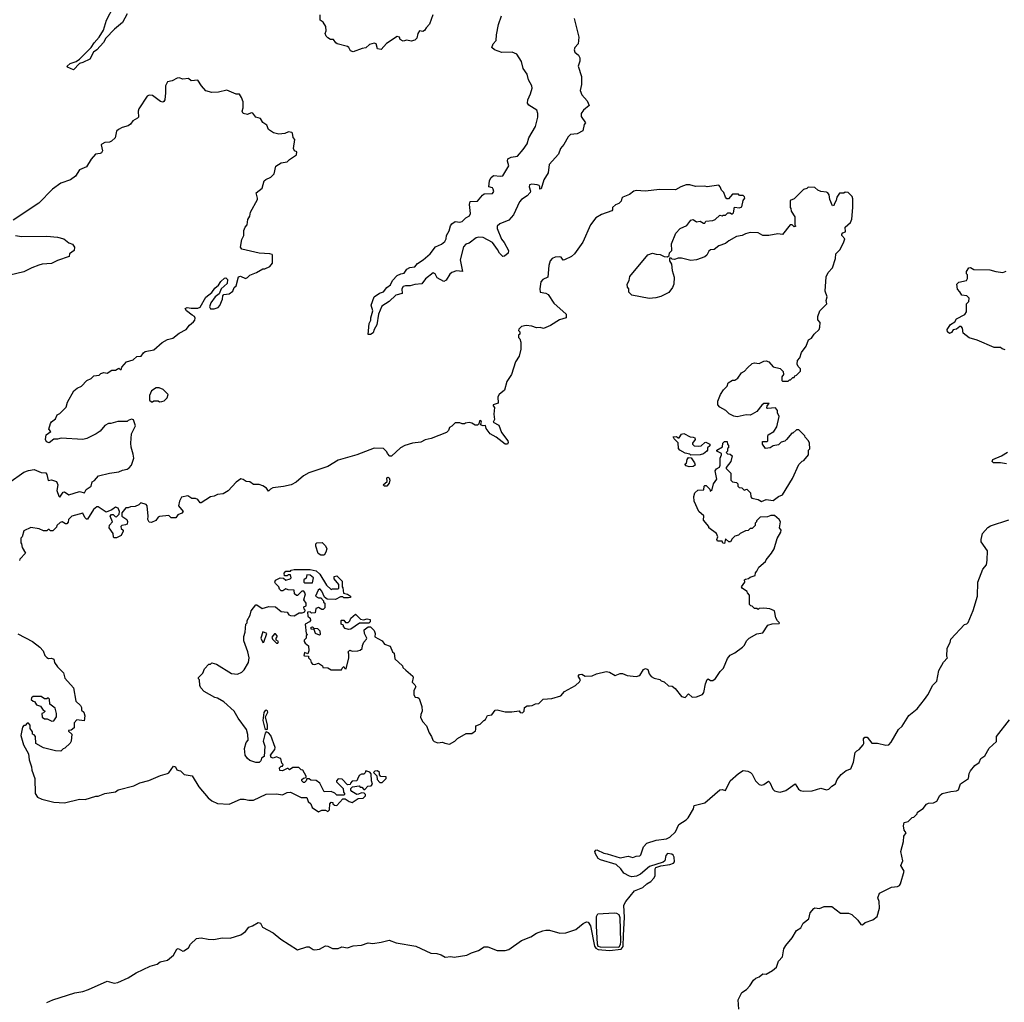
# Model space of a CAD drawing. Extents: x 2206940 to 2356632, y 511582 to 673215.
# Tile 22 of 228: x 2252060 to 2260547, y 544055 to 552524. Entities that reach past the tile are written whole.
import ezdxf

# ---------------------------------------------------------------- set-up
doc = ezdxf.new("R2010")
doc.units = 0

msp = doc.modelspace()

# ---------------------------------------------------------------- linework, layer by layer
at = {"layer": '0CON10XD'}
for points in [[(2252877.4, 552442.6), (2252801.1, 552365), (2252781.9, 552328.1), (2252725, 552265.5), (2252695, 552244.5), (2252665, 552184), (2252605, 552154.2), (2252574.2, 552145.8), (2252525, 552091.2), (2252472.5, 552115), (2252470, 552125), (2252495, 552145.7), (2252545.7, 552164.3), (2252575.5, 552184.5), (2252676.5, 552283.5), (2252700.9, 552325), (2252745.4, 552375), (2252783.6, 552435), (2252809.5, 552520.5), (2252867.5, 552635)], [(2252985.8, 552575), (2252945, 552498.8), (2252877.4, 552442.6)], [(2255620, 552565), (2255593.3, 552485), (2255562.5, 552455), (2255549.3, 552430.7), (2255535, 552423.3), (2255505, 552427.5), (2255491.2, 552405), (2255483.6, 552366.4), (2255465, 552346.7), (2255435, 552340), (2255397, 552347), (2255365, 552338.8), (2255340, 552355), (2255333, 552373), (2255315, 552380), (2255222.1, 552317.9), (2255175, 552266.7), (2255143.6, 552273.6), (2255132.5, 552315), (2255115, 552322.5), (2255075, 552310), (2255045, 552282.5), (2255013, 552277), (2254935, 552246.7), (2254912.5, 552255), (2254897.5, 552285), (2254885, 552292.5), (2254797.5, 552315), (2254784.1, 552324.1), (2254765, 552352.5), (2254740, 552355), (2254715, 552367.5), (2254701.7, 552381.7), (2254693.3, 552405), (2254703, 552427), (2254698.8, 552465), (2254675, 552502.5), (2254651.2, 552521.2), (2254650, 552565)], [(2256840, 552535), (2256880, 552375), (2256873.9, 552316.1), (2256845.6, 552285), (2256839.1, 552265), (2256845, 552245.8), (2256877.7, 552217.7), (2256888.9, 552195), (2256886.8, 552166.8), (2256872.5, 552122.5), (2256901.3, 552035), (2256903.9, 551966.1), (2256891.5, 551915), (2256905, 551876), (2256950.6, 551825), (2256968, 551785), (2256919.2, 551745), (2256898.8, 551715), (2256899.3, 551689.3), (2256936.7, 551635), (2256925, 551620), (2256913.2, 551566.8), (2256865, 551540.8), (2256807.5, 551535), (2256786.2, 551515), (2256751.7, 551448.3), (2256722.7, 551415), (2256703.9, 551366.1), (2256624.4, 551275), (2256615.6, 551205), (2256576.9, 551145), (2256555, 551067.5), (2256543.8, 551065), (2256544, 551085), (2256537.5, 551095), (2256520.4, 551100.4), (2256473.8, 551106.2), (2256455, 551100), (2256451.8, 551085), (2256462.5, 551045), (2256459.2, 551035), (2256433, 551007), (2256385, 550976), (2256367.5, 550955), (2256316.8, 550843.2), (2256275, 550795.8), (2256200, 550765), (2256176.2, 550745), (2256176, 550725), (2256211.8, 550631.8), (2256236.9, 550605), (2256273.3, 550535), (2256269.3, 550510.7), (2256240, 550485), (2256225, 550483.3), (2256195, 550511.2), (2256179.2, 550545), (2256134.2, 550605), (2256055, 550646.7), (2256015, 550650), (2255995, 550643.5), (2255935, 550599.1), (2255905, 550590.9), (2255885.8, 550565.8), (2255858.1, 550455), (2255875.8, 550354.2), (2255825, 550360.8), (2255784.5, 550345.5), (2255768.7, 550331.3), (2255735, 550278.8), (2255715, 550268), (2255658.6, 550298.6), (2255642.5, 550335), (2255625, 550342.9), (2255558.1, 550291.9), (2255525, 550248.6), (2255466.8, 550243.2), (2255425, 550229.4), (2255385, 550231.5), (2255365.8, 550225), (2255352.5, 550205), (2255356.2, 550163.8), (2255300.9, 550149.1), (2255245, 550095.6), (2255182.9, 550055), (2255153.8, 549986.2), (2255138.1, 549895), (2255116.2, 549855), (2255107.5, 549825), (2255085, 549810), (2255065, 549810), (2255073.3, 549905), (2255085.7, 549934.3), (2255085.9, 549955.9), (2255103.5, 550015), (2255088.2, 550065), (2255115.6, 550134.4), (2255161.5, 550168.5), (2255195, 550177.8), (2255223.7, 550216.3), (2255255, 550239.4), (2255274.4, 550275), (2255315, 550319.5), (2255344.7, 550335.3), (2255375, 550340.9), (2255396.9, 550373.1), (2255421.9, 550388.1), (2255465, 550393.3), (2255487.9, 550422.1), (2255536.6, 550453.4), (2255597.3, 550505), (2255645, 550565.7), (2255695, 550588.5), (2255725, 550613.6), (2255735.4, 550635), (2255737.5, 550665), (2255762.5, 550705), (2255772.6, 550747.4), (2255784.6, 550765.4), (2255815, 550785.4), (2255855, 550780), (2255875, 550783.9), (2255905, 550816.4), (2255937.1, 550835), (2255945.3, 550855), (2255937.1, 550932.9), (2255942.3, 550957.7), (2256005, 550961.5), (2256047.9, 551012.1), (2256065, 551024), (2256135, 551026), (2256146.1, 551043.9), (2256142.5, 551065), (2256135, 551076.2), (2256103.8, 551085), (2256110, 551135), (2256120, 551160), (2256145, 551181.2), (2256205, 551174.4), (2256225, 551179.2), (2256276.9, 551265), (2256264.4, 551305), (2256268.8, 551325), (2256295, 551338.6), (2256351.2, 551348.8), (2256398.9, 551405), (2256434.4, 551455), (2256448.1, 551505), (2256505, 551603.1), (2256526.2, 551685), (2256526.1, 551716.1), (2256516.9, 551745), (2256447.7, 551787.7), (2256437.5, 551805), (2256439.5, 551835), (2256462.3, 551885), (2256475.9, 551935), (2256474.1, 551954.1), (2256445.6, 552005), (2256434.6, 552055), (2256399.5, 552105), (2256384.5, 552165), (2256345, 552226), (2256305, 552243.3), (2256215, 552242.9), (2256153.2, 552263.2), (2256128.8, 552285), (2256140, 552315), (2256167.5, 552345), (2256168.9, 552395), (2256187.4, 552482.6), (2256212.6, 552557.4)], [(2251965, 548532.5), (2252096.4, 548623.6), (2252135, 548640), (2252185, 548646.7), (2252245, 548622.5), (2252285, 548620), (2252293.8, 548605), (2252305, 548552.5), (2252333, 548557), (2252377.5, 548545), (2252388.8, 548515), (2252381.4, 548465), (2252396.2, 548416.2), (2252405, 548407.5), (2252435, 548451.2), (2252445, 548456), (2252485, 548430), (2252575, 548457.5), (2252620, 548445), (2252633.6, 548476.4), (2252677.5, 548505), (2252685, 548540), (2252705, 548552.5), (2252738.6, 548591.4), (2252833.6, 548616.4), (2252915, 548627.5), (2252945, 548642.5), (2252985, 548650), (2253005, 548662.5), (2253022.5, 548685), (2253042.5, 548745), (2253039.3, 548779.3), (2253020.7, 548840.7), (2253018.8, 548875), (2253022.5, 548955), (2253057.5, 549025), (2253040, 549075), (2253025, 549080), (2252995, 549070), (2252985, 549060), (2252905, 549060), (2252845, 549042.5), (2252825, 549042.5), (2252795, 549027.5), (2252753, 548977), (2252720, 548955), (2252640, 548915), (2252603, 548907), (2252416.4, 548916.4), (2252385, 548907.5), (2252355, 548907.5), (2252315, 548876), (2252290, 548885), (2252282.5, 548905), (2252287.5, 548945), (2252327.5, 548975), (2252312.5, 548995), (2252325, 549042.5), (2252335, 549057.5), (2252370, 549085), (2252381.7, 549118.3), (2252405, 549130), (2252460, 549185), (2252473, 549227), (2252527.5, 549325), (2252555, 549347.5), (2252593, 549367), (2252640, 549415), (2252677, 549433), (2252700, 549455), (2252745, 549460), (2252760, 549475), (2252785, 549482.5), (2252815, 549477.5), (2252855, 549502.5), (2252887, 549503), (2252915, 549520), (2252925, 549510), (2252935, 549510), (2252941.7, 549528.3), (2252980, 549575), (2253037, 549593), (2253068.3, 549621.7), (2253105.9, 549624.1), (2253126.2, 549653.8), (2253142.5, 549665), (2253215, 549680), (2253287.7, 549742.3), (2253335, 549766.7), (2253380.7, 549779.3), (2253435, 549822.5), (2253496.1, 549853.9), (2253525, 549892.5), (2253559.5, 549920.5), (2253570, 549935), (2253573, 549953), (2253566.7, 549965), (2253547.8, 549977.8), (2253496.7, 550015), (2253487.5, 550035), (2253505, 550043.8), (2253537.1, 550037.1), (2253595, 550039.4), (2253615, 550046), (2253665, 550134), (2253715, 550173.3), (2253740.7, 550209.3), (2253773.3, 550235), (2253793.2, 550266.8), (2253824.2, 550295.8), (2253838, 550298), (2253851.2, 550285), (2253849.2, 550250.8), (2253797.5, 550205), (2253779.3, 550160.7), (2253743.9, 550136.1), (2253707.5, 550085), (2253695, 550050), (2253705, 550032.5), (2253737, 550033), (2253770, 550045), (2253785, 550060), (2253807.5, 550115), (2253810, 550145), (2253820, 550155), (2253865, 550162.5), (2253896.4, 550183.6), (2253910, 550215), (2253925, 550230), (2253945, 550307.5), (2253963, 550313), (2254006.4, 550293.6), (2254025, 550302.5), (2254045, 550322.5), (2254100, 550345), (2254155, 550377.5), (2254171.7, 550378.3), (2254215, 550397.5), (2254240, 550425), (2254240, 550495), (2254235, 550500), (2254215, 550507.5), (2254125, 550511.2), (2253975, 550547.5), (2253964, 550565), (2253975, 550630), (2253992.5, 550665), (2253993, 550707), (2254003.3, 550735), (2254020, 550755), (2254026.7, 550803.3), (2254045, 550830), (2254050, 550865), (2254108.8, 550975), (2254111.2, 550985), (2254099.3, 551030.7), (2254148.8, 551071.2), (2254167.5, 551135), (2254181.7, 551148.3), (2254225, 551166.7), (2254253.6, 551196.4), (2254268.3, 551261.7), (2254315, 551290), (2254365, 551300), (2254385, 551320), (2254445, 551360), (2254450, 551385), (2254430, 551395), (2254420, 551415), (2254431.7, 551491.7), (2254418.3, 551508.3), (2254412.5, 551545), (2254405, 551552.5), (2254377, 551557), (2254345, 551542.5), (2254295, 551537.5), (2254248.3, 551548.3), (2254205, 551577.5), (2254190, 551615), (2254157, 551637), (2254135, 551672.5), (2254094.2, 551684.2), (2254070, 551720), (2254055, 551722.5), (2254025, 551706.2), (2253986.1, 551716.1), (2253976.7, 551735), (2253986.2, 551765), (2253986.1, 551816.1), (2253973.3, 551855), (2253955, 551882.5), (2253925, 551882.5), (2253845, 551916.2), (2253775, 551899.2), (2253715, 551896), (2253665, 551910), (2253626.7, 551955), (2253595, 552002.5), (2253538.3, 551998.3), (2253515, 552017.5), (2253465, 552012.5), (2253435, 552022.5), (2253418.3, 552021.7), (2253375, 551997.5), (2253335, 551990), (2253317, 551953), (2253318, 551895), (2253310, 551835), (2253301.7, 551818.3), (2253295, 551813.3), (2253275, 551818.8), (2253205, 551870), (2253175, 551873.3), (2253157.5, 551865), (2253088, 551755), (2253082.5, 551735), (2253083.8, 551685), (2253076.7, 551675), (2253035, 551653.8), (2253014, 551625), (2252995, 551610.8), (2252943.4, 551596.6), (2252910.9, 551579.1), (2252895, 551562.5), (2252883.4, 551506.6), (2252852.6, 551477.4), (2252835, 551467.5), (2252794.3, 551465.7), (2252768.3, 551451.7), (2252763.3, 551445), (2252774, 551395), (2252765, 551376.7), (2252755, 551370), (2252714.1, 551365.9), (2252675, 551323.3), (2252635, 551257.5), (2252575, 551230), (2252541.2, 551175), (2252497.5, 551145), (2252415, 551116.2), (2252342.5, 551065), (2252225, 550942.5), (2252005, 550797.5)], [(2258077, 548067), (2258066.4, 548096.4), (2258000, 548145), (2258000, 548155), (2257955, 548210), (2257957, 548247), (2257912.5, 548285), (2257873.3, 548375), (2257870, 548415), (2257880, 548445), (2257905, 548470), (2257958.3, 548471.7), (2257960, 548505), (2257965, 548510), (2257978.3, 548508.3), (2258008.3, 548478.3), (2258011.7, 548461.7), (2258030, 548475), (2258040, 548525), (2258070, 548565), (2258053.6, 548636.4), (2258067, 548653), (2258091.7, 548668.3), (2258097.5, 548685), (2258097.5, 548745), (2258110, 548775), (2258110, 548785), (2258070, 548805), (2258070, 548815), (2258118.3, 548841.7), (2258120, 548875), (2258135, 548887.5), (2258158.3, 548888.3), (2258160, 548865), (2258170, 548855), (2258170, 548835), (2258161.7, 548828.3), (2258160, 548805), (2258150, 548795), (2258161.7, 548781.7), (2258185, 548780), (2258200, 548765), (2258190, 548715), (2258150, 548665), (2258150, 548655), (2258190, 548615), (2258190, 548555), (2258205, 548540), (2258240, 548535), (2258250, 548525), (2258250, 548505), (2258261.7, 548491.7), (2258285, 548490), (2258305, 548470), (2258328.3, 548478.3), (2258360, 548445), (2258363, 548413), (2258371.7, 548401.7), (2258425, 548390), (2258455, 548372.5), (2258495, 548387.5), (2258555, 548380), (2258600, 548415), (2258635, 548430), (2258720.7, 548569.3), (2258775, 548690), (2258805, 548720), (2258820, 548725), (2258860, 548775), (2258860, 548815), (2258870, 548825), (2258867.5, 548875), (2258860, 548895), (2258830, 548925), (2258828.3, 548938.3), (2258775, 548990), (2258755, 548990), (2258725, 548960), (2258715, 548960), (2258670, 548905), (2258655, 548892.5), (2258625, 548882.5), (2258600.7, 548859.3), (2258555, 548852.5), (2258530, 548835), (2258488.3, 548828.3), (2258462.5, 548865), (2258461.7, 548888.3), (2258501.7, 548888.3), (2258510, 548895), (2258507.5, 548935), (2258512.5, 548945), (2258560, 548975), (2258587.5, 549015), (2258606.7, 549105), (2258593.3, 549135), (2258592.5, 549155), (2258575, 549180), (2258505, 549172.5), (2258500, 549175), (2258503, 549197), (2258520, 549215), (2258475, 549216.7), (2258457, 549203), (2258415, 549147.5), (2258375, 549123.3), (2258355, 549116.2), (2258320.7, 549119.3), (2258245, 549100), (2258215, 549106), (2258175.9, 549125.9), (2258145.8, 549155.8), (2258095, 549183.3), (2258078.8, 549205), (2258078, 549235), (2258100, 549295), (2258127.5, 549335), (2258157.5, 549365), (2258167.5, 549395), (2258203.6, 549416.4), (2258225, 549417.5), (2258250, 549435), (2258280.7, 549479.3), (2258306.4, 549493.6), (2258332.5, 549525), (2258375, 549560), (2258395, 549567.5), (2258435, 549560), (2258475, 549580), (2258495, 549583.3), (2258517.5, 549575), (2258555, 549532.5), (2258615, 549517.5), (2258641.7, 549491.7), (2258642.5, 549465), (2258630, 549445), (2258630, 549415), (2258635, 549410), (2258685, 549410), (2258695, 549420), (2258705, 549420), (2258725, 549440), (2258735, 549440), (2258740, 549455), (2258755, 549460), (2258790, 549495), (2258790, 549515), (2258770, 549535), (2258762.5, 549555), (2258763, 549587), (2258785, 549610), (2258797.5, 549655), (2258838.3, 549711.7), (2258860, 549765), (2258885, 549780), (2258907, 549813), (2258950, 549855), (2258957.5, 549875), (2258960, 549915), (2258938.3, 549938.3), (2258940, 549965), (2258957.5, 550015), (2259017.5, 550075), (2259012.5, 550105), (2259020, 550135), (2259003.3, 550185), (2259010.7, 550309.3), (2259030, 550345), (2259066.7, 550385), (2259093, 550467), (2259093.8, 550505), (2259132.5, 550545), (2259165, 550610), (2259172.5, 550635), (2259147.5, 550665), (2259147.5, 550675), (2259153.8, 550686.2), (2259177.5, 550695), (2259176.7, 550735), (2259222.5, 550775), (2259232.5, 550805), (2259242.5, 550905), (2259241.7, 550981.7), (2259235, 551000), (2259200, 551035), (2259175, 551037.5), (2259165, 551030), (2259125, 551030), (2259102.5, 550995), (2259097.5, 550965), (2259080, 550935), (2259080, 550925), (2259065, 550920), (2259044.2, 550975), (2259037.5, 551015), (2259025, 551031.2), (2259015, 551037.5), (2258965, 551042.5), (2258940, 551055), (2258915, 551077.5), (2258855, 551080), (2258845, 551070), (2258815, 551060), (2258735, 550980), (2258700, 550965), (2258700, 550905), (2258708.3, 550898.3), (2258710, 550875), (2258740, 550825), (2258741.7, 550751.7), (2258750, 550745), (2258735, 550740), (2258717, 550757), (2258700, 550755), (2258635, 550672.5), (2258595, 550680), (2258516.1, 550663.9), (2258466.4, 550663.6), (2258425, 550686.7), (2258355, 550688.8), (2258315, 550680), (2258286.4, 550663.6), (2258240, 550655), (2258171.7, 550618.3), (2258142.5, 550595), (2258087.5, 550575), (2258045, 550543.3), (2258015, 550540), (2258001.2, 550528.8), (2257983.3, 550495), (2257965, 550480), (2257895, 550453.3), (2257845, 550450), (2257765, 550467.5), (2257735, 550467.5), (2257705, 550457.5), (2257685, 550460), (2257675, 550470), (2257661.7, 550468.3), (2257660, 550445), (2257677, 550417), (2257683.6, 550363.6), (2257700, 550305), (2257697.5, 550245), (2257687.5, 550215), (2257655, 550172.5), (2257585, 550137.5), (2257543, 550127), (2257485, 550120), (2257335, 550150), (2257310, 550175), (2257310, 550205), (2257298.3, 550218.3), (2257297.5, 550245), (2257312.5, 550275), (2257319.3, 550310.7), (2257475, 550497.5), (2257515, 550512.5), (2257545, 550502.5), (2257581.7, 550501.7), (2257615, 550482.5), (2257645, 550480), (2257658.3, 550491.7), (2257660, 550515), (2257680, 550535), (2257678.3, 550591.7), (2257716.4, 550683.6), (2257752.5, 550725), (2257809.5, 550750.5), (2257845, 550797.5), (2257865, 550802.5), (2257893, 550783), (2257925, 550787.5), (2257955, 550770), (2257965, 550770), (2257975, 550787.5), (2258035, 550792.5), (2258055, 550802.5), (2258095, 550840), (2258115, 550832.5), (2258125, 550840), (2258145, 550840), (2258165, 550860), (2258185, 550860), (2258195, 550850), (2258205, 550850), (2258211.7, 550858.3), (2258221.7, 550908.3), (2258265, 550903.3), (2258285, 550910), (2258297.5, 550965), (2258310, 550985), (2258308.3, 550998.3), (2258295, 551010), (2258265, 551010), (2258255, 551020), (2258205, 551020), (2258168.3, 550981.7), (2258155, 550980), (2258142.5, 550995), (2258130, 551035), (2258110, 551055), (2258097.5, 551085), (2258085, 551096.7), (2257985, 551083.3), (2257965, 551090), (2257886.4, 551086.4), (2257835, 551100), (2257805, 551100.8), (2257760, 551085), (2257713, 551057), (2257575, 551061.2), (2257455, 551046.7), (2257375, 551052.5), (2257355, 551047.5), (2257315, 551017.5), (2257260, 550995), (2257250, 550985), (2257245, 550960), (2257225, 550940), (2257195, 550930), (2257170, 550905), (2257170, 550885), (2257163, 550877), (2257074.1, 550845.9), (2257025, 550816.7), (2256980, 550755), (2256915, 550607.5), (2256843.3, 550505), (2256815, 550483.3), (2256755, 550453.3), (2256745, 550452.5), (2256727.5, 550477.5), (2256715, 550480.8), (2256675, 550478.6), (2256650, 550465), (2256631.2, 550445), (2256620.8, 550405), (2256612.5, 550305), (2256570, 550285), (2256551.2, 550265), (2256543.3, 550205), (2256547.5, 550175), (2256596.1, 550166.1), (2256616.4, 550156.4), (2256665, 550082.5), (2256770, 549985), (2256770, 549955), (2256713, 549937), (2256635, 549887.5), (2256575, 549862.5), (2256545, 549870), (2256515, 549867.5), (2256475, 549882.5), (2256425, 549887.5), (2256385, 549880), (2256361.7, 549858.3), (2256360, 549845), (2256370, 549835), (2256370, 549815), (2256360, 549805), (2256360, 549785), (2256370, 549775), (2256380, 549745), (2256380, 549685), (2256366.4, 549623.6), (2256332.5, 549575), (2256300, 549465), (2256260, 549405), (2256238.3, 549331.7), (2256192.5, 549295), (2256182.5, 549275), (2256185, 549220), (2256140, 549205), (2256140, 549195), (2256151.7, 549181.7), (2256145.8, 549125), (2256151.4, 549078.6), (2256142.5, 549055), (2256188.6, 549028.6), (2256212, 548965), (2256268, 548895), (2256270.7, 548879.3), (2256263.3, 548866.7), (2256245, 548866.7), (2256168, 548925), (2256115, 548956), (2256081.7, 549001.7), (2256076.4, 549026.4), (2256055, 549022.5), (2256031.7, 549031.7), (2256040, 549055), (2256035, 549070), (2256023.9, 549066.1), (2256018.3, 549041.7), (2256005, 549030), (2255985, 549030), (2255957, 549047), (2255935, 549052.5), (2255903, 549047), (2255895, 549040), (2255875, 549040), (2255855, 549050), (2255815, 549050), (2255785, 549020), (2255765, 549010), (2255757, 548983), (2255740, 548965), (2255606.4, 548913.6), (2255555, 548902.5), (2255516.4, 548883.6), (2255445, 548873.3), (2255380, 548855), (2255342.5, 548835), (2255265, 548762.5), (2255251.7, 548761.7), (2255230, 548785), (2255225, 548800), (2255195, 548827.5), (2255115, 548830), (2254965, 548772.5), (2254805, 548727.5), (2254715, 548672.5), (2254551.7, 548618.3), (2254505, 548592.5), (2254443, 548537), (2254400, 548515), (2254335, 548500), (2254240.7, 548489.3), (2254220.7, 548479.3), (2254205, 548460), (2254186.4, 548486.4), (2254155, 548507.5), (2254125, 548517.5), (2254075, 548517.5), (2254045, 548540), (2254013, 548543), (2253985, 548562.5), (2253965, 548567.5), (2253925, 548537.5), (2253856.4, 548463.6), (2253815, 548437.5), (2253765, 548432.5), (2253735, 548417.5), (2253705, 548412.5), (2253625, 548360), (2253615, 548360), (2253595, 548387.5), (2253575, 548397.5), (2253545, 548397.5), (2253509.3, 548419.3), (2253455, 548407.5), (2253437.5, 548375), (2253430, 548335), (2253470, 548285), (2253458.3, 548271.7), (2253423.6, 548256.4), (2253405, 548230), (2253365, 548230), (2253345, 548250), (2253265, 548242.5), (2253253.6, 548236.4), (2253233.6, 548206.4), (2253195, 548190), (2253175, 548193.3), (2253163.3, 548215), (2253166.7, 548245), (2253157.5, 548335), (2253150, 548345), (2253105, 548360), (2253087, 548343), (2253055, 548327.5), (2253015, 548326.7), (2252995, 548317.5), (2252975, 548316.7), (2252940, 548275), (2252940, 548245), (2252982.5, 548215), (2252990, 548200), (2252985, 548177.5), (2252970.7, 548169.3)], [(2252023.6, 550663.6), (2252075, 550656.7), (2252295, 550658.8), (2252385, 550650), (2252440, 550635), (2252485, 550600), (2252515, 550590), (2252532.5, 550565), (2252530, 550535), (2252490, 550505), (2252486.4, 550483.6), (2252385, 550448.8), (2252335, 550423.3), (2252253.9, 550416.1), (2252225, 550407.5), (2252165, 550386.7), (2252095, 550350), (2251975, 550323.3)], [(2260555, 549680), (2260528.3, 549688.3), (2260515, 549700), (2260458.3, 549698.3), (2260311.7, 549761.7), (2260243, 549783), (2260191.7, 549821.7), (2260187, 549867), (2260175, 549880), (2260165, 549880), (2260133.9, 549856.1), (2260105, 549852.5), (2260091.2, 549828.8), (2260075, 549820), (2260056, 549835), (2260054.3, 549854.3), (2260084.2, 549895.8), (2260119.3, 549920.7), (2260136, 549945), (2260205.7, 549984.3), (2260221.2, 550005), (2260222.5, 550075), (2260242.5, 550095), (2260243.3, 550125), (2260225, 550143.3), (2260180.7, 550150.7), (2260165, 550180), (2260143, 550203), (2260137.5, 550245), (2260155, 550262.5), (2260220, 550275), (2260230, 550295), (2260230, 550325), (2260220, 550335), (2260220, 550355), (2260240, 550385), (2260255, 550387.5), (2260285, 550372.5), (2260423, 550367), (2260475, 550353.3), (2260535, 550346.7), (2260563.6, 550356.4)], [(2253265, 549230), (2253285, 549232.5), (2253305, 549240), (2253330, 549265), (2253340, 549295), (2253297, 549337), (2253261.7, 549351.7), (2253235, 549352.5), (2253197.5, 549325), (2253177.5, 549285), (2253180, 549245), (2253195, 549230), (2253205, 549230), (2253215, 549240), (2253255, 549240), (2253265, 549230)], [(2257845, 548770), (2257835, 548780), (2257795, 548787.5), (2257750, 548815), (2257738.3, 548828.3), (2257737, 548877), (2257700.7, 548910.7), (2257691.7, 548928.3), (2257721.7, 548931.7), (2257735, 548920), (2257745, 548920), (2257765, 548952.5), (2257785, 548956.7), (2257838.3, 548928.3), (2257865, 548927.5), (2257880, 548920), (2257883.3, 548905), (2257860, 548875), (2257860, 548865), (2257875, 548850), (2257915, 548847.5), (2257935, 548852.5), (2257965, 548880), (2257975, 548882.5), (2258010, 548865), (2258008.3, 548851.7), (2257990, 548835), (2257990, 548815), (2257982.5, 548805), (2257955, 548783.3), (2257925, 548772.5), (2257845, 548770)], [(2260565, 548695.8), (2260513.9, 548706.1), (2260454, 548704), (2260442.5, 548715), (2260447.5, 548735), (2260523.9, 548766.1), (2260574.1, 548795.9)], [(2257830.7, 548670.7), (2257805, 548680), (2257793, 548693), (2257807, 548703), (2257812.5, 548735), (2257825, 548750), (2257848.3, 548748.3), (2257877.5, 548705), (2257882.5, 548685), (2257865, 548673.3), (2257830.7, 548670.7)], [(2255205, 548502.5), (2255193.3, 548515), (2255227, 548543), (2255223.3, 548575), (2255235, 548580), (2255246.1, 548576.1), (2255250, 548555), (2255245, 548530), (2255225, 548503.3), (2255205, 548502.5)], [(2252970.7, 548169.3), (2252940, 548165), (2252932.5, 548155), (2252935, 548140), (2252952.5, 548125), (2252953.3, 548115), (2252935, 548077.5), (2252895, 548057.5), (2252875, 548057.5), (2252867.5, 548065), (2252867, 548097), (2252832.5, 548145), (2252833, 548167), (2252860, 548195), (2252840, 548245), (2252851.7, 548258.3), (2252865, 548260), (2252881.7, 548241.7), (2252895, 548240), (2252918.3, 548261.7), (2252920, 548285), (2252907.5, 548315), (2252885, 548322.5), (2252855, 548300), (2252805, 548280), (2252736.1, 548326.1), (2252725, 548326.7), (2252695, 548302.5), (2252645, 548220), (2252635, 548220), (2252622.5, 548235), (2252605, 548270), (2252510, 548245), (2252480, 548215), (2252477, 548193), (2252465, 548180), (2252455, 548180), (2252425, 548197.5), (2252408.3, 548191.7), (2252380, 548165), (2252378.3, 548151.7), (2252345, 548120), (2252325, 548120), (2252315, 548130), (2252305, 548130), (2252295, 548120), (2252265, 548120), (2252227, 548137), (2252155, 548147.5), (2252095, 548117.5), (2252081.7, 548068.3), (2252070, 548055), (2252070, 548015), (2252077, 548007), (2252080, 547975), (2252110, 547925), (2252060, 547875), (2252058.3, 547861.7)], [(2254971.7, 545978.3), (2254966.7, 545963.3), (2254925, 545960), (2254910, 545945), (2254908.3, 545931.7), (2254885, 545930), (2254838.3, 545978.3), (2254805, 545980), (2254790, 545965), (2254790, 545955), (2254848.3, 545898.3), (2254850, 545865), (2254860, 545855), (2254860, 545845), (2254855, 545840), (2254795, 545840), (2254777, 545857), (2254745, 545872.5), (2254685, 545870), (2254647.5, 545945), (2254615, 545967.5), (2254568.3, 545968.3), (2254555, 545980), (2254535, 545980), (2254530, 545965), (2254515, 545950), (2254505, 545950), (2254493, 545963), (2254492.5, 545975), (2254505, 545987.5), (2254528.3, 545991.7), (2254530, 546005), (2254500, 546055), (2254485, 546060), (2254465, 546080), (2254415, 546080), (2254385, 546060), (2254375, 546070), (2254365, 546070), (2254325, 546050), (2254301.7, 546051.7), (2254300, 546075), (2254315, 546090), (2254325, 546090), (2254330, 546105), (2254320, 546115), (2254310, 546155), (2254300.7, 546160.7), (2254275, 546170), (2254245, 546160), (2254227.5, 546165), (2254222.5, 546185), (2254260, 546235), (2254261.7, 546251.7), (2254223.8, 546355), (2254205, 546377.5), (2254185, 546387.5), (2254174.5, 546375.5), (2254157.5, 546305), (2254171.7, 546261.7), (2254167, 546173), (2254145, 546160), (2254137.5, 546135), (2254125, 546122.5), (2254095, 546122.5), (2254045, 546140), (2254022.5, 546155), (2254002.5, 546185), (2253998.3, 546241.7), (2254012.5, 546295), (2254030, 546315), (2254027, 546363), (2254016.1, 546406.1), (2253942.5, 546505), (2253910, 546565), (2253820, 546645), (2253765, 546677.5), (2253743.3, 546683.3), (2253650, 546735), (2253620, 546765), (2253612.5, 546785), (2253610, 546835), (2253601.7, 546841.7), (2253600, 546855), (2253638.3, 546891.7), (2253651.7, 546928.3), (2253691.7, 546968.3), (2253705, 546970), (2253715, 546980), (2253755, 546970), (2253885, 546890), (2253937, 546883), (2253975, 546900), (2253995, 546920), (2254032.5, 546985), (2254037.5, 547025), (2254026.7, 547075), (2253990.7, 547170.7), (2253990.7, 547209.3), (2254002.5, 547245), (2254010, 547315), (2254020, 547325), (2254020, 547345), (2254047, 547393), (2254055, 547430), (2254095, 547480), (2254105, 547480), (2254149.3, 547449.3), (2254206.4, 547466.4), (2254265, 547462.5), (2254315, 547422.5), (2254365, 547417.5), (2254380, 547395), (2254395, 547390), (2254425, 547387.5), (2254468.3, 547411.7), (2254495, 547412.5), (2254518.3, 547421.7), (2254520, 547435), (2254513, 547443), (2254510, 547465), (2254528.3, 547471.7), (2254530, 547495), (2254510, 547525), (2254522.5, 547575), (2254508.3, 547598.3), (2254491.7, 547598.3), (2254455, 547560), (2254445, 547562.5), (2254430, 547575), (2254427, 547607), (2254375, 547610), (2254355, 547617.5), (2254327, 547603), (2254313, 547603), (2254300, 547615), (2254292.5, 547635), (2254263.9, 547663.9), (2254260, 547675), (2254265, 547692.5), (2254305, 547712.5), (2254335, 547710), (2254355, 547692.5), (2254390, 547705), (2254400, 547715), (2254395, 547740), (2254375, 547740), (2254365, 547730), (2254341.7, 547731.7), (2254340, 547755), (2254355, 547770), (2254395, 547770), (2254401.2, 547778.8), (2254425, 547786.2), (2254565, 547786.2), (2254615, 547774), (2254647.5, 547745), (2254705, 547650), (2254745, 547612.5), (2254755, 547620), (2254805, 547620), (2254810, 547625), (2254810, 547655), (2254770, 547705), (2254770, 547725), (2254795, 547730), (2254840, 547685), (2254840, 547635), (2254846.4, 547626.4), (2254852.5, 547582.5), (2254885, 547572.5), (2254910, 547555), (2254910, 547545), (2254895, 547540), (2254855, 547540), (2254845, 547550), (2254825, 547550), (2254782.5, 547527.5), (2254710.7, 547530.7), (2254686.4, 547546.4), (2254665, 547600), (2254650, 547615), (2254643, 547617), (2254631.7, 547608.3), (2254610, 547555), (2254635, 547540), (2254655, 547540), (2254680, 547515), (2254680, 547505), (2254690, 547495), (2254690, 547455), (2254675, 547440), (2254665, 547440), (2254635, 547457.5), (2254611.7, 547448.3), (2254607.5, 547412.5), (2254575, 547410), (2254565, 547420), (2254541.7, 547418.3), (2254543, 547383), (2254562.5, 547365), (2254567.5, 547345), (2254557, 547333), (2254520, 547315), (2254530, 547235), (2254540, 547225), (2254530, 547215), (2254530, 547195), (2254513, 547177), (2254512.5, 547165), (2254520.7, 547150.7), (2254548.3, 547128.3), (2254552.5, 547085), (2254545, 547060), (2254515, 547070), (2254510, 547045), (2254515, 547040), (2254548.3, 547038.3), (2254550, 547025), (2254567, 547007), (2254572.5, 546985), (2254585, 546970), (2254605, 546967.5), (2254637, 546977), (2254670, 546955), (2254671.7, 546941.7), (2254717, 546937), (2254745, 546920), (2254835, 546920), (2254840, 546935), (2254855, 546950), (2254861.7, 546931.7), (2254875, 546930), (2254897.5, 547025), (2254897.5, 547055), (2254890, 547075), (2254905, 547090), (2254925, 547082.5), (2254975, 547083.3), (2254995, 547090), (2255012.5, 547105), (2255015, 547130), (2255025, 547160), (2255050, 547185), (2255052.5, 547195), (2255032.5, 547235), (2255030, 547265), (2255065, 547290), (2255085, 547290), (2255115, 547260), (2255123.3, 547235), (2255120, 547205), (2255185, 547170), (2255205, 547142.5), (2255252.5, 547125), (2255272.5, 547075), (2255287.5, 547065), (2255292.5, 547015), (2255360, 546955), (2255361.7, 546941.7), (2255387, 546917), (2255447.5, 546865), (2255452.5, 546855), (2255443, 546813), (2255465, 546792.5), (2255473.3, 546775), (2255458.3, 546741.7), (2255457.5, 546705), (2255470, 546685), (2255491.7, 546681.7), (2255503, 546673), (2255526.2, 546605), (2255530, 546565), (2255516.7, 546535), (2255515, 546510), (2255533.9, 546473.9), (2255567, 546437), (2255588.3, 546378.3), (2255610, 546345), (2255620, 546315), (2255633, 546303), (2255665, 546292.5), (2255705, 546297.5), (2255725, 546287.5), (2255765, 546280), (2255810, 546305), (2255835, 546330), (2255908.3, 546371.7), (2255957, 546373), (2255987.5, 546395), (2255992.5, 546405), (2255990.7, 546439.3), (2256028.3, 546451.7), (2256060, 546485), (2256076.4, 546493.6), (2256093.6, 546526.4), (2256128.3, 546531.7), (2256158.3, 546571.7), (2256175, 546576.7), (2256245, 546560), (2256302.5, 546557.5), (2256365, 546567.5), (2256373.9, 546553.9), (2256395, 546550), (2256408.8, 546565), (2256410, 546595), (2256435, 546610), (2256455, 546610), (2256477, 546613), (2256505, 546627.5), (2256535, 546630), (2256573, 546667), (2256646.4, 546673.6), (2256725, 546697.5), (2256757, 546733), (2256850, 546785), (2256885, 546816.7), (2256893.3, 546835), (2256873.8, 546865), (2256885, 546881.2), (2256905, 546883.3), (2256935, 546867.5), (2256995, 546870), (2257033, 546887), (2257115, 546907.5), (2257145, 546900), (2257192.5, 546872.5), (2257235, 546890), (2257255, 546890), (2257295, 546872.5), (2257375, 546862.5), (2257405, 546872.5), (2257436.1, 546923.9), (2257455, 546933.3), (2257475, 546922.5), (2257486.4, 546886.4), (2257503.6, 546863.6), (2257528.3, 546848.3), (2257577, 546837), (2257590, 546825), (2257615, 546817.5), (2257653, 546783), (2257685, 546780), (2257709.3, 546759.3), (2257765, 546690), (2257795, 546682.5), (2257825, 546712.5), (2257855.9, 546685.9), (2257892.7, 546687.3), (2257945, 546706.7), (2257955.8, 546725), (2257970.3, 546799.7), (2257985, 546837.5), (2257995, 546842.5), (2258015, 546827.5), (2258035, 546827.5), (2258057.5, 546845), (2258097.5, 546905), (2258127.5, 546935), (2258162, 547018), (2258185, 547047.5), (2258225, 547067.5), (2258290, 547115), (2258307, 547133), (2258325, 547170), (2258347, 547193), (2258415, 547230), (2258465, 547240), (2258510, 547305), (2258545, 547317.5), (2258605, 547320), (2258610, 547325), (2258591.7, 547341.7), (2258578.3, 547368.3), (2258565, 547430), (2258525, 547447.5), (2258475, 547452.5), (2258435, 547450), (2258425, 547440), (2258415, 547450), (2258395, 547450), (2258375, 547470), (2258361.7, 547471.7), (2258350, 547485), (2258350, 547565), (2258333, 547583), (2258330, 547595), (2258291.7, 547621.7), (2258282.5, 547635), (2258310, 547675), (2258307.5, 547695), (2258315, 547702.5), (2258341.7, 547708.3), (2258355, 547720), (2258400, 547735), (2258403, 547757), (2258415, 547770), (2258430, 547805), (2258490, 547855), (2258495, 547870), (2258540, 547925), (2258562.5, 547965), (2258588.3, 548051.7), (2258621.7, 548108.3), (2258622.5, 548125), (2258610, 548145), (2258616.7, 548195), (2258607.5, 548215), (2258565, 548250), (2258535, 548250), (2258505, 548240), (2258443, 548237), (2258410, 548205), (2258410, 548195), (2258400, 548185), (2258400, 548165), (2258375, 548140), (2258355, 548140), (2258338.3, 548121.7), (2258315, 548120), (2258270, 548095), (2258255, 548080), (2258225, 548072.5), (2258200.7, 548049.3), (2258187, 548023), (2258173, 548023), (2258145, 548050), (2258135, 548010), (2258121.7, 548011.7), (2258115, 548030), (2258075, 548030), (2258070, 548045), (2258077, 548067)], [(2259857.8, 546665), (2259888.9, 546705), (2259932.2, 546787.8), (2259965.6, 546824.4), (2259984, 546915), (2260022.7, 546987.3), (2260057.5, 547025), (2260052.5, 547035), (2260053.6, 547106.4), (2260080, 547155), (2260087.5, 547185), (2260205, 547312.5), (2260225, 547317.5), (2260235, 547327.5), (2260277.3, 547432.7), (2260316.7, 547555), (2260320, 547675), (2260363, 547787), (2260392.5, 547825), (2260400, 547865), (2260402.5, 547945), (2260348.8, 548025), (2260346.2, 548045), (2260360, 548095), (2260405, 548147.5), (2260429.3, 548160.7), (2260585, 548212.5)], [(2254685, 547910), (2254655, 547910), (2254633.9, 547923.9), (2254613.8, 547986.2), (2254613.6, 548006.4), (2254620, 548015), (2254667, 548017), (2254695, 547990), (2254707.5, 547965), (2254700, 547935), (2254685, 547910)], [(2254585, 547670), (2254592.5, 547715), (2254565, 547737.5), (2254535, 547740), (2254528.3, 547711.7), (2254510, 547695), (2254510, 547675), (2254515, 547670), (2254585, 547670)], [(2254895, 547267.5), (2254865, 547277.5), (2254850, 547295), (2254850, 547305), (2254830, 547315), (2254830, 547345), (2254835, 547350), (2254855, 547347.5), (2254868.3, 547328.3), (2254891.7, 547328.3), (2254907, 547343), (2254913.3, 547366.7), (2254955, 547400), (2254998.3, 547358.3), (2255022.5, 547352.5), (2255055, 547360), (2255080, 547355), (2255080, 547335), (2255068.3, 547321.7), (2254988.3, 547321.7), (2254915, 547270), (2254895, 547267.5)], [(2254155, 547157.5), (2254165, 547160), (2254190, 547235), (2254155, 547247.5), (2254137.5, 547195), (2254155, 547157.5)], [(2254645, 547220), (2254610, 547235), (2254598.3, 547268.3), (2254571.7, 547271.7), (2254571.7, 547288.3), (2254585, 547290), (2254595, 547280), (2254628.3, 547278.3), (2254647, 547257), (2254650, 547225), (2254645, 547220)], [(2252045, 547230), (2252170, 547165), (2252232.5, 547115), (2252262.5, 547085), (2252277.5, 547045), (2252295, 547027.5), (2252308.3, 547018.3), (2252335, 547022.5), (2252353, 547013), (2252360, 546985), (2252385, 546947.5), (2252436.7, 546895), (2252449.3, 546849.3), (2252523.3, 546765), (2252545, 546650), (2252583.6, 546613.6), (2252592.5, 546595), (2252593, 546573), (2252612.5, 546555), (2252622.5, 546525), (2252615, 546480), (2252551.7, 546488.3), (2252530, 546465), (2252528.3, 546421.7), (2252505, 546400), (2252481.7, 546398.3), (2252481.7, 546391.7), (2252510, 546365), (2252502.5, 546305), (2252495, 546290), (2252450, 546245), (2252435, 546240), (2252415, 546220), (2252367.5, 546222.5), (2252265, 546248.8), (2252200, 546285), (2252197.5, 546345), (2252185, 546360), (2252170, 546365), (2252170, 546385), (2252150, 546415), (2252150, 546445), (2252135, 546460), (2252125, 546460), (2252108.3, 546441.7), (2252095, 546440), (2252083, 546427), (2252070, 546355), (2252092.5, 546275), (2252137, 546197), (2252142.5, 546145), (2252162.5, 546085), (2252163.3, 546055), (2252190, 545985), (2252192.5, 545855), (2252213.6, 545823.6), (2252250, 545805), (2252355, 545780), (2252445, 545773.3), (2252575, 545806.7), (2252625, 545803.3), (2252715, 545832.5), (2252735, 545832.5), (2252793.9, 545856.1), (2252885, 545870), (2252910, 545885), (2253045, 545921.2), (2253095, 545946.2), (2253173.8, 545966.2), (2253275, 546010), (2253335, 546026.7), (2253346.1, 546033.9), (2253385, 546090), (2253403.3, 546085), (2253415, 546057.5), (2253431.7, 546051.7), (2253445, 546050), (2253478.3, 546018.3), (2253546.4, 546006.4), (2253605, 545912.5), (2253685, 545817.5), (2253715, 545792.5), (2253765, 545767.5), (2253865, 545762.5), (2253963.6, 545806.4), (2253996.1, 545806.1), (2254035, 545796.7), (2254075, 545798), (2254185, 545848), (2254275, 545852), (2254325, 545842.5), (2254365, 545863.3), (2254395, 545866.7), (2254485, 545820), (2254535, 545820), (2254547.5, 545785), (2254570, 545765), (2254580, 545735), (2254635, 545697.5), (2254665, 545710), (2254695, 545710), (2254715, 545700), (2254730, 545715), (2254732.5, 545765), (2254745, 545780), (2254758.3, 545778.3), (2254760, 545765), (2254773, 545753), (2254795, 545752.5), (2254845, 545810), (2254865, 545810), (2254900, 545785), (2254925, 545777.5), (2254978.3, 545811.7), (2255020, 545815), (2255040, 545835), (2255040, 545845), (2255028.3, 545858.3), (2255005, 545860), (2254981.7, 545848.3), (2254965, 545847.5), (2254921.7, 545871.7), (2254913, 545883), (2254913, 545897), (2254928.3, 545911.7), (2254985, 545920), (2254995, 545910), (2255008.3, 545908.3), (2255025, 545890), (2255035, 545890), (2255061.7, 545918.3), (2255088.3, 545921.7), (2255100, 545935), (2255092.5, 545965), (2255090, 546025), (2255078.3, 546038.3), (2255045, 546050), (2255038.3, 546031.7), (2255025, 546020), (2255005, 546020), (2254985, 546010), (2254971.7, 545978.3)], [(2254285, 547150), (2254290, 547165), (2254270, 547175), (2254270, 547195), (2254280, 547205), (2254280, 547215), (2254265, 547230), (2254255, 547230), (2254233, 547203), (2254240, 547185), (2254275, 547150), (2254285, 547150)], [(2252338.3, 546478.3), (2252355, 546480), (2252377.5, 546515), (2252377.5, 546545), (2252365, 546590), (2252320, 546625), (2252318.3, 546668.3), (2252305, 546680), (2252295, 546670), (2252275, 546670), (2252245, 546690), (2252175, 546690), (2252161.7, 546678.3), (2252160, 546665), (2252175, 546650), (2252188.3, 546648.3), (2252205, 546620), (2252238.3, 546608.3), (2252261.7, 546571.7), (2252280, 546565), (2252265, 546550), (2252250, 546545), (2252253.6, 546513.6), (2252275, 546497.5), (2252297, 546497), (2252338.3, 546478.3)], [(2252295, 544052.5), (2252346.7, 544076.7), (2252535, 544137.5), (2252605, 544149.2), (2252652.5, 544165), (2252815, 544236.2), (2252875, 544220), (2252905, 544226.2), (2252994.2, 544265.8), (2253065, 544310), (2253185, 544366.2), (2253245, 544383.3), (2253270, 544405), (2253335, 544417.5), (2253385, 544461.2), (2253415, 544514), (2253425, 544518), (2253465, 544496), (2253475, 544499.2), (2253516.3, 544523.7), (2253532.5, 544555), (2253585, 544603.8), (2253625, 544612), (2253685, 544598), (2253734.1, 544595.9), (2253805, 544610), (2253875, 544609.2), (2253965, 544638), (2254006.7, 544665), (2254035, 544702.5), (2254067, 544713), (2254115, 544743.3), (2254135.7, 544735.7), (2254152.7, 544702.7), (2254246.2, 544655), (2254310.3, 544600.3), (2254455, 544506.7), (2254535, 544532.5), (2254555, 544532.5), (2254589.3, 544509.3), (2254605, 544506.7), (2254645, 544513.8), (2254695, 544541.2), (2254715, 544540), (2254755, 544520), (2254805, 544520), (2254836.1, 544533.9), (2254885, 544525.8), (2254935, 544542.5), (2255005, 544548.6), (2255065, 544566.2), (2255105, 544562.5), (2255175, 544572), (2255245, 544592), (2255305, 544568.8), (2255475, 544538.8), (2255605, 544478.8), (2255655, 544477.1), (2255693.3, 544465), (2255726.1, 544443.9), (2255775, 544448.8), (2255805, 544444), (2255915, 544460), (2255955, 544482), (2256015, 544502.5), (2256065, 544532.5), (2256095, 544532.5), (2256175, 544501.2), (2256245, 544501.2), (2256275, 544510), (2256385, 544588), (2256465, 544618), (2256515, 544650), (2256569.1, 544670.9), (2256595, 544677.1), (2256625.8, 544675.8), (2256715, 544650), (2256766.4, 544653.6), (2256855, 544683.3), (2256917, 544733), (2256945, 544747.5), (2256960, 544745), (2256981.2, 544715), (2257015, 544540), (2257025, 544522), (2257045, 544509.2), (2257145, 544501.8), (2257245, 544513.1), (2257261.9, 544535), (2257265.4, 544634.6), (2257273.1, 544785), (2257267, 544893), (2257283.3, 544925), (2257360, 545015), (2257430, 545045), (2257465, 545077.5), (2257500, 545095), (2257526.4, 545123.6), (2257537.5, 545145), (2257536.7, 545205), (2257544, 545216), (2257585, 545232), (2257665, 545243.3), (2257695, 545254), (2257703.3, 545265), (2257700, 545305), (2257693, 545323), (2257680.7, 545330.7), (2257645, 545337.5), (2257630.5, 545319.5), (2257621.2, 545275), (2257607.1, 545262.9), (2257490, 545225), (2257411.4, 545158.6), (2257376.5, 545143.5), (2257336.6, 545136.6), (2257315, 545141.4), (2257267.7, 545167.7), (2257242, 545205), (2257202.1, 545242.1), (2257065, 545283.1), (2257046.9, 545295), (2257021.9, 545335), (2257018.9, 545355), (2257025, 545367.1), (2257035, 545368.9), (2257095, 545339.5), (2257123.6, 545333.6), (2257235, 545300), (2257305, 545314.5), (2257345, 545304.4), (2257375, 545316), (2257405, 545316.7), (2257415, 545327.5), (2257437.5, 545395), (2257465, 545426.7), (2257545, 545453.8), (2257635, 545464.4), (2257662.9, 545477.1), (2257712.9, 545525), (2257741.8, 545588.2), (2257805, 545627.5), (2257822.5, 545645), (2257867, 545723), (2257875, 545750), (2257967, 545773), (2258095, 545887.5), (2258115, 545890), (2258145, 545880), (2258185, 545962.5), (2258255, 546027.5), (2258295, 546052.5), (2258335, 546047.5), (2258360, 546035), (2258375, 546020), (2258402.5, 545965), (2258435, 545932.5), (2258455, 545927.5), (2258475, 545932.5), (2258515, 545960), (2258525, 545950), (2258550.9, 545890.9), (2258566.8, 545876.8), (2258585, 545870.6), (2258615, 545866.7), (2258665, 545880.8), (2258745, 545937.5), (2258772.4, 545892.4), (2258789.4, 545879.4), (2258813.5, 545873.5), (2258891.8, 545878.2), (2258965, 545900), (2259015, 545887.5), (2259035, 545892.5), (2259060.7, 545919.3), (2259093, 545937), (2259106.2, 545975), (2259140.5, 546019.5), (2259185, 546053.3), (2259225, 546067.5), (2259246.4, 546123.6), (2259262.3, 546207.7), (2259275, 546223.3), (2259296, 546234), (2259331.2, 546275), (2259336, 546285), (2259334.3, 546325), (2259345, 546340.8), (2259365, 546340), (2259405, 546289.2), (2259455, 546290), (2259525, 546270), (2259551.2, 546275), (2259572, 546298), (2259634.4, 546405.6), (2259665.8, 546435), (2259725, 546528), (2259795.3, 546584.7), (2259857.8, 546665)], [(2254185, 546407.5), (2254195, 546410), (2254196.2, 546445), (2254177.5, 546515), (2254197.5, 546555), (2254196.1, 546566.1), (2254185, 546572.5), (2254175, 546570), (2254163.8, 546553.8), (2254156.7, 546485), (2254174, 546415), (2254185, 546407.5)], [(2258257.5, 543995), (2258252.5, 544075), (2258285, 544140), (2258324.1, 544165.9), (2258353.9, 544196.1), (2258385, 544246.7), (2258405, 544263.8), (2258434.1, 544275.9), (2258465, 544300), (2258495, 544297.5), (2258550, 544330), (2258582.5, 544357.5), (2258601.7, 544408.3), (2258633.9, 544446.1), (2258647.5, 544515), (2258662.5, 544545), (2258718.8, 544611.2), (2258755, 544673.3), (2258793.3, 544696.7), (2258814.3, 544735.7), (2258862.5, 544775), (2258872.5, 544825), (2258905.9, 544864.1), (2258915, 544868.8), (2258955, 544864.2), (2258995, 544882), (2259061.7, 544881.7), (2259135, 544823.3), (2259203.9, 544823.9), (2259232.3, 544812.3), (2259284.2, 544764.2), (2259310, 544725), (2259325, 544722.5), (2259346.4, 544743.6), (2259412.5, 544765), (2259452.5, 544795), (2259471.2, 544865), (2259467.5, 544922.5), (2259457.5, 544955), (2259470, 544995), (2259575, 545046.2), (2259627.7, 545052.3), (2259645, 545062.5), (2259652.5, 545075), (2259682.5, 545185), (2259656.2, 545235), (2259672, 545275), (2259656.4, 545353.6), (2259678.3, 545441.7), (2259682, 545488), (2259700, 545515), (2259685, 545540), (2259677, 545577), (2259682.5, 545605), (2259717, 545613), (2259751.7, 545648.3), (2259768.3, 545651.7), (2259795, 545680), (2259800, 545695), (2259847.5, 545725), (2259875, 545762.5), (2259895, 545772.5), (2259936.4, 545773.6), (2259965, 545787.5), (2259991.7, 545838.3), (2260012.5, 545855), (2260087, 545873), (2260135, 545876.7), (2260152.5, 545885), (2260170.7, 545939.3), (2260237.5, 545985), (2260243.6, 546026.4), (2260255, 546050), (2260292.5, 546095), (2260329.3, 546120.7), (2260343.8, 546155), (2260379.3, 546180.7), (2260417.5, 546245), (2260478.3, 546301.7), (2260480, 546345), (2260590.7, 546489.3)], [(2255185, 545950), (2255220, 545985), (2255218.3, 545998.3), (2255171.7, 546001.7), (2255160, 546015), (2255160, 546035), (2255145, 546050), (2255121.7, 546048.3), (2255110, 546035), (2255138.3, 546008.3), (2255140, 545975), (2255165, 545950), (2255185, 545950)], [(2257225, 544528.8), (2257065, 544530), (2257046.9, 544536.9), (2257040, 544555), (2257030.5, 544715), (2257030.9, 544795), (2257042.7, 544817.3), (2257185, 544826.2), (2257205, 544824.4), (2257225, 544812), (2257232.2, 544785), (2257238.1, 544575), (2257236.8, 544553.2), (2257225, 544528.8)]]:
    msp.add_lwpolyline(points, dxfattribs=at)

doc.saveas('drawing.dxf')
